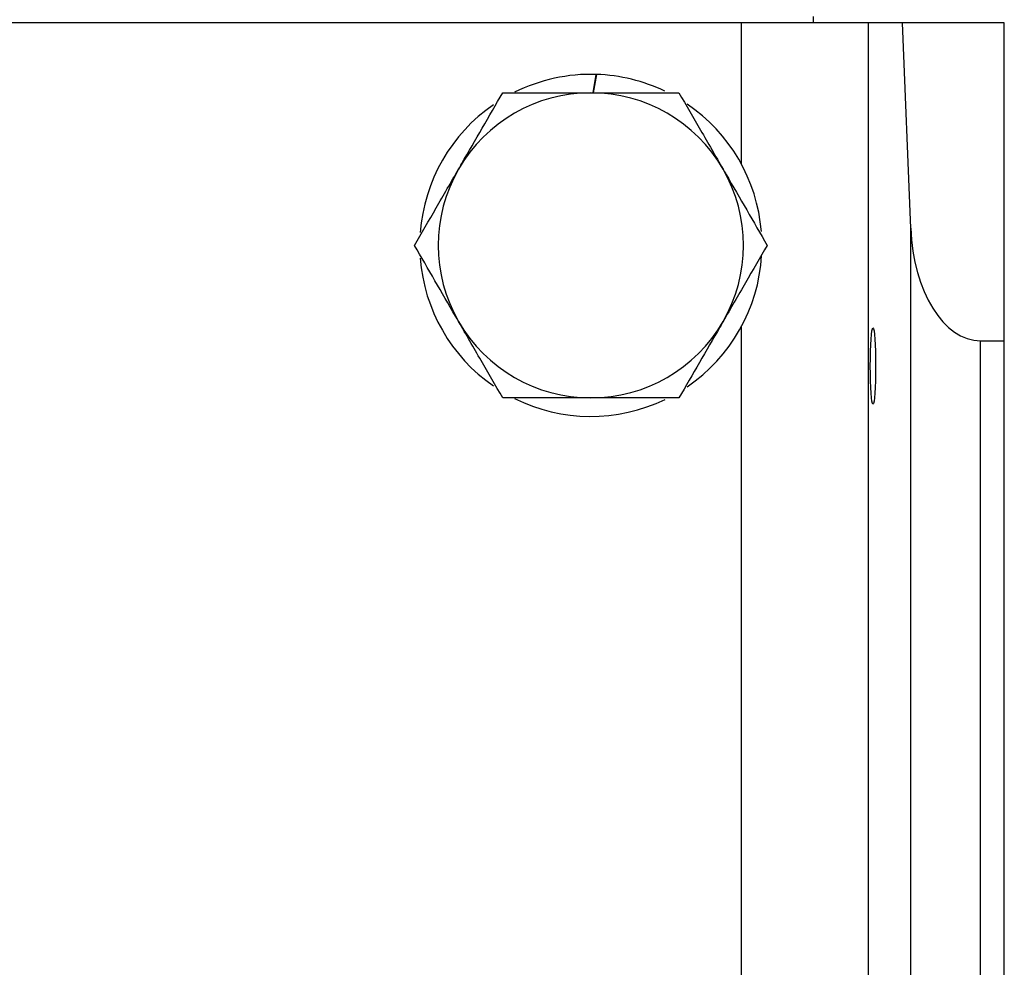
# Model space of a CAD drawing. Header units: millimetres. Extents: x 757 to 3489, y -202 to 2655.
# Tile 37 of 39: x 3252 to 3329, y 1671 to 1746. Entities that reach past the tile are written whole.
import ezdxf

# ---------------------------------------------------------------- set-up
doc = ezdxf.new("R2010")
doc.units = ezdxf.units.MM

msp = doc.modelspace()

# ---------------------------------------------------------------- linework, layer by layer
at = {"color": 7, "linetype": 'Continuous', "lineweight": 25}
for p, q in [((3314.07, 1745.644), (3314.07, 1746.144)), ((3308.409, 1745.644), (3169.73, 1745.644)), ((3318.385, 1745.644), (3308.409, 1745.644)), ((3318.385, 1215.644), (3318.385, 1745.644)), ((3321.06, 1745.644), (3318.385, 1745.644)), ((3321.712, 1729.506), (3321.06, 1745.644)), ((3329.07, 1745.644), (3321.06, 1745.644)), ((3329.07, 1720.644), (3329.07, 1745.644)), ((3296.746, 1740.144), (3297.001, 1741.587)), ((3297.011, 1741.587), (3296.757, 1740.144)), ((3321.712, 1231.782), (3321.712, 1729.506)), ((3327.199, 1720.644), (3329.07, 1720.644)), ((3327.199, 1240.644), (3327.199, 1720.644)), ((3329.07, 1240.644), (3329.07, 1720.644))]:
    msp.add_line(p, q, dxfattribs=at)
at = {"color": 8, "linetype": 'Continuous', "lineweight": 25}
for p, q in [((3308.409, 1734.526), (3308.409, 1745.644)), ((3308.409, 1241.026), (3308.409, 1721.762))]:
    msp.add_line(p, q, dxfattribs=at)
at = {"color": 7, "linetype": 'Continuous', "lineweight": 25}
for radius, start, end in [(13.45, 88.16324, 116.44804), (13.45, 64.35748, 88.12021), (12, 90, 150), (12, 30, 90), (13.45, 124.67637, 175.66308), (13.45, 4.68381, 55.74313), (12, 150, 210), (12, 330, 30), (13.45, 184.27926, 235.31705), (13.45, 304.23348, 356.56922), (12, 210, 270), (12, 270, 330), (13.45, 243.46407, 295.73222)]:
    msp.add_arc((3296.57, 1728.144), radius, start, end, dxfattribs=at)
msp.add_ellipse((3327.199, 1730.17), major_axis=(0, 9.526), ratio=0.57735, start_param=1.640609, end_param=3.141593, dxfattribs=at)
msp.add_ellipse((3318.748, 1718.644), major_axis=(0, 3), ratio=0.069927, dxfattribs=at)
for points, knots in [([(3286.177, 1734.144), (3286.26, 1734.286), (3286.881, 1735.363), (3288.054, 1737.394), (3289.109, 1739.222), (3289.642, 1740.144)], [0, 0, 0, 0, 0.070099, 0.530789, 1, 1, 1, 1]), ([(3289.642, 1740.144), (3290.223, 1740.144), (3292.481, 1740.144), (3294.828, 1740.144), (3296.57, 1740.144)], [0, 0, 0, 0, 0.2575513, 1, 1, 1, 1]), ([(3296.57, 1740.144), (3297.2, 1740.144), (3299.545, 1740.144), (3301.828, 1740.144), (3303.498, 1740.144)], [0, 0, 0, 0, 0.268634, 1, 1, 1, 1]), ([(3303.498, 1740.144), (3304.061, 1739.169), (3305.196, 1737.203), (3306.37, 1735.17), (3306.962, 1734.144)], [0, 0, 0, 0, 0.495458, 1, 1, 1, 1]), ([(3282.713, 1728.144), (3283.276, 1729.118), (3284.411, 1731.085), (3285.585, 1733.118), (3286.177, 1734.144)], [0, 0, 0, 0, 0.495458, 1, 1, 1, 1]), ([(3306.962, 1734.144), (3307.044, 1734.002), (3307.666, 1732.925), (3308.838, 1730.894), (3309.894, 1729.066), (3310.426, 1728.144)], [0, 0, 0, 0, 0.070099, 0.530789, 1, 1, 1, 1]), ([(3286.177, 1722.144), (3286.095, 1722.286), (3285.473, 1723.363), (3284.301, 1725.394), (3283.246, 1727.222), (3282.713, 1728.144)], [0, 0, 0, 0, 0.070099, 0.530789, 1, 1, 1, 1]), ([(3310.426, 1728.144), (3309.864, 1727.169), (3308.728, 1725.203), (3307.554, 1723.17), (3306.962, 1722.144)], [0, 0, 0, 0, 0.495458, 1, 1, 1, 1]), ([(3289.642, 1716.144), (3289.079, 1717.118), (3287.943, 1719.085), (3286.77, 1721.118), (3286.177, 1722.144)], [0, 0, 0, 0, 0.495458, 1, 1, 1, 1]), ([(3306.962, 1722.144), (3306.88, 1722.002), (3306.258, 1720.925), (3305.086, 1718.894), (3304.03, 1717.066), (3303.498, 1716.144)], [0, 0, 0, 0, 0.070099, 0.530789, 1, 1, 1, 1]), ([(3296.57, 1716.144), (3294.828, 1716.144), (3292.481, 1716.144), (3290.223, 1716.144), (3289.642, 1716.144)], [0, 0, 0, 0, 0.7424487, 1, 1, 1, 1]), ([(3303.498, 1716.144), (3301.828, 1716.144), (3299.545, 1716.144), (3297.2, 1716.144), (3296.57, 1716.144)], [0, 0, 0, 0, 0.7313664, 1, 1, 1, 1])]:
    msp.add_open_spline(points, degree=3, knots=knots, dxfattribs=at)

doc.saveas('drawing.dxf')
